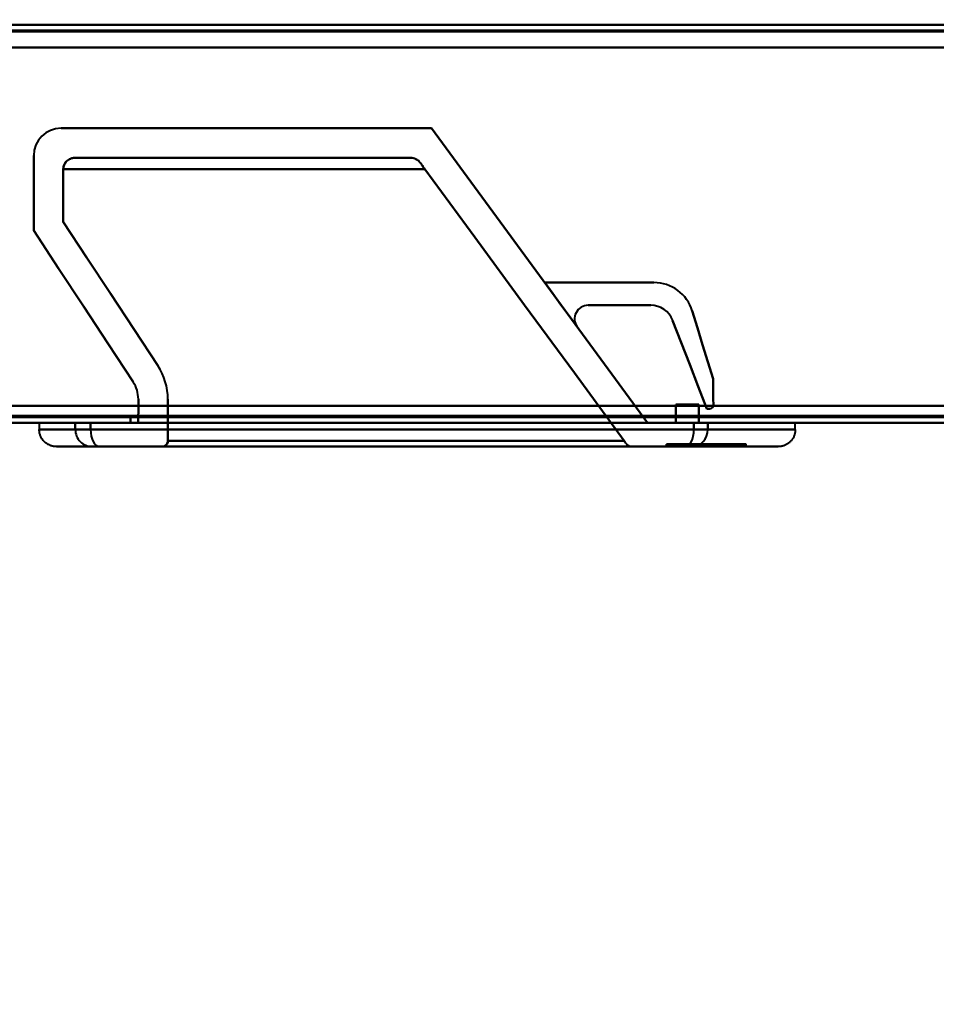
# Model space of a CAD drawing. Header units: millimetres. Extents: x -695 to 695, y -1115 to 611.
# Tile 42 of 87: x -181 to -100, y -413 to -327. Entities that reach past the tile are written whole.
import ezdxf

# ---------------------------------------------------------------- set-up
doc = ezdxf.new("R2010")
doc.units = ezdxf.units.MM
doc.layers.add('A-GENM', color=13, linetype='Continuous', lineweight=40)
doc.layers.add('G-IMPT', color=8, linetype='Continuous', lineweight=40)

# ---------------------------------------------------------------- blocks, each defined once
blk = doc.blocks.new('Maintenance r21 - Maintenance r21-751643-Niveau de réf_')
at = {"layer": 'A-GENM'}
for p, q in [((-535, -361.5), (535, -361.5)), ((535, -361.5), (-535, -361.5))]:
    blk.add_line(p, q, dxfattribs=at)
blk = doc.blocks.new('NEXA 700 CALQUES_dwg-751640-Niveau de réf_')
at = {"layer": 'G-IMPT'}
for p, q in [((531.93, -337), (-219.87, -337)), ((-146.294, -348.7), (-175.87, -348.7)), ((-220.37, -372), (532.43, -372)), ((-178.984, -372), (-178.984, -372.6)), ((-178.984, -372), (-175.814, -372)), ((-175.814, -372), (-178.984, -372)), ((-175.814, -372), (-174.47, -372)), ((-175.814, -372), (-174.47, -372)), ((-174.47, -372), (-175.814, -372)), ((-174.47, -372), (-175.814, -372)), ((-174.47, -372), (-122.768, -372)), ((-174.47, -372), (-122.768, -372)), ((-122.768, -372), (-174.47, -372)), ((-122.768, -372), (-174.47, -372)), ((-121.386, -372), (-122.768, -372)), ((-121.386, -372), (-122.768, -372)), ((-122.768, -372), (-121.386, -372)), ((-122.768, -372), (-121.386, -372)), ((-120.97, -372), (-121.386, -372)), ((-120.97, -372), (-121.386, -372)), ((-121.386, -372), (-120.97, -372)), ((-121.386, -372), (-120.97, -372)), ((-120.97, -372), (-120.158, -372)), ((-120.97, -372), (-120.158, -372)), ((-120.158, -372), (-120.97, -372)), ((-120.158, -372), (-120.97, -372)), ((-120.158, -372), (-112.47, -372)), ((-112.47, -372), (-120.158, -372)), ((-112.47, -372.6), (-112.47, -372)), ((-178.984, -372.6), (-175.814, -372.6)), ((-175.814, -372.6), (-178.984, -372.6)), ((-175.814, -372.6), (-174.47, -372.6)), ((-175.814, -372.6), (-174.47, -372.6)), ((-174.47, -372.6), (-175.814, -372.6)), ((-174.47, -372.6), (-175.814, -372.6)), ((-174.47, -372.6), (-121.386, -372.6)), ((-174.47, -372.6), (-121.386, -372.6)), ((-121.386, -372.6), (-174.47, -372.6)), ((-121.386, -372.6), (-174.47, -372.6)), ((-121.386, -372.6), (-120.158, -372.6)), ((-121.386, -372.6), (-120.158, -372.6)), ((-120.158, -372.6), (-121.386, -372.6)), ((-120.158, -372.6), (-121.386, -372.6)), ((-120.158, -372.6), (-112.47, -372.6)), ((-112.47, -372.6), (-120.158, -372.6)), ((-177.484, -374.1), (-174.327, -374.1)), ((-174.327, -374.1), (-177.484, -374.1)), ((-174.327, -374.1), (-173.703, -374.1)), ((-174.327, -374.1), (-173.703, -374.1)), ((-173.703, -374.1), (-174.327, -374.1)), ((-173.703, -374.1), (-174.327, -374.1)), ((-173.703, -374.1), (-122.152, -374.1)), ((-173.703, -374.1), (-122.152, -374.1)), ((-122.152, -374.1), (-173.703, -374.1)), ((-122.152, -374.1), (-173.703, -374.1)), ((-168.172, -374.1), (-126.9, -374.1)), ((-122.152, -374.1), (-121.582, -374.1)), ((-122.152, -374.1), (-121.582, -374.1)), ((-121.582, -374.1), (-122.152, -374.1)), ((-121.582, -374.1), (-122.152, -374.1)), ((-121.582, -374.1), (-113.97, -374.1)), ((-113.97, -374.1), (-121.582, -374.1)), ((-118.796, -373.9), (-116.787, -373.9)), ((-116.787, -373.9), (-118.796, -373.9)), ((-118.796, -374.1), (-116.787, -374.1)), ((-116.787, -374.1), (-118.796, -374.1)), ((-116.787, -374.1), (-116.787, -373.9))]:
    blk.add_line(p, q, dxfattribs=at)
at = {"layer": 'G-IMPT', "flags": 128}
for points in [[(531.93, -337), (343.98, -337), (156.03, -337), (-31.92, -337), (-219.87, -337)], [(-219.87, -337), (-31.92, -337), (156.03, -337), (343.98, -337), (531.93, -337)], [(531.93, -337), (343.98, -337), (156.03, -337), (-31.92, -337), (-219.87, -337)], [(-219.87, -337), (-31.92, -337), (156.03, -337), (343.98, -337), (531.93, -337)], [(-219.87, -337.5), (-31.92, -337.5), (156.03, -337.5), (343.98, -337.5), (531.93, -337.5)], [(531.93, -337.5), (343.98, -337.5), (156.03, -337.5), (-31.92, -337.5), (-219.87, -337.5)], [(-219.87, -337.6), (-31.92, -337.6), (156.03, -337.6), (343.98, -337.6), (531.93, -337.6)], [(-219.87, -337.6), (-31.92, -337.6), (156.03, -337.6), (343.98, -337.6), (531.93, -337.6)], [(531.93, -337.6), (343.98, -337.6), (156.03, -337.6), (-31.92, -337.6), (-219.87, -337.6)], [(531.93, -337.6), (343.98, -337.6), (156.03, -337.6), (-31.92, -337.6), (-219.87, -337.6)], [(-219.87, -337.6), (-31.92, -337.6), (156.03, -337.6), (343.98, -337.6), (531.93, -337.6)], [(531.93, -337.6), (343.98, -337.6), (156.03, -337.6), (-31.92, -337.6), (-219.87, -337.6)], [(532.43, -339), (344.23, -339), (156.03, -339), (-32.17, -339), (-220.37, -339)], [(-220.37, -339), (-32.17, -339), (156.03, -339), (344.23, -339), (532.43, -339)], [(532.43, -339), (344.23, -339), (156.03, -339), (-32.17, -339), (-220.37, -339)], [(-220.37, -339), (-32.17, -339), (156.03, -339), (344.23, -339), (532.43, -339)], [(531.93, -339), (343.98, -339), (156.03, -339), (-31.92, -339), (-219.87, -339)], [(-219.87, -339), (-31.92, -339), (156.03, -339), (343.98, -339), (531.93, -339)], [(-219.87, -339), (-31.92, -339), (156.03, -339), (343.98, -339), (531.93, -339)], [(531.93, -339), (343.98, -339), (156.03, -339), (-31.92, -339), (-219.87, -339)], [(-177.07, -346.1), (-168.92, -346.1), (-160.77, -346.1), (-152.62, -346.1), (-144.47, -346.1)], [(-144.47, -346.1), (-152.62, -346.1), (-160.77, -346.1), (-168.92, -346.1), (-177.07, -346.1)], [(-177.07, -346.1), (-168.92, -346.1), (-160.77, -346.1), (-152.62, -346.1), (-144.47, -346.1)], [(-144.47, -346.1), (-152.62, -346.1), (-160.77, -346.1), (-168.92, -346.1), (-177.07, -346.1)], [(-144.47, -346.1), (-139.72, -352.575), (-134.97, -359.05), (-130.22, -365.525), (-125.47, -372)], [(-125.47, -372), (-130.22, -365.525), (-134.97, -359.05), (-139.72, -352.575), (-144.47, -346.1)], [(-125.47, -372), (-130.22, -365.525), (-134.97, -359.05), (-139.72, -352.575), (-144.47, -346.1)], [(-144.47, -346.1), (-139.72, -352.575), (-134.97, -359.05), (-130.22, -365.525), (-125.47, -372)], [(-179.47, -355.1), (-179.47, -353.45), (-179.47, -351.8), (-179.47, -350.15), (-179.47, -348.5)], [(-179.47, -348.5), (-179.47, -350.15), (-179.47, -351.8), (-179.47, -353.45), (-179.47, -355.1)], [(-179.47, -355.1), (-179.47, -353.45), (-179.47, -351.8), (-179.47, -350.15), (-179.47, -348.5)], [(-179.47, -348.5), (-179.47, -350.15), (-179.47, -351.8), (-179.47, -353.45), (-179.47, -355.1)], [(-175.87, -348.7), (-168.476, -348.7), (-161.082, -348.7), (-153.688, -348.7), (-146.294, -348.7)], [(-146.294, -348.7), (-153.688, -348.7), (-161.082, -348.7), (-168.476, -348.7), (-175.87, -348.7)], [(-146.294, -348.7), (-153.688, -348.7), (-161.082, -348.7), (-168.476, -348.7), (-175.87, -348.7)], [(-175.87, -348.7), (-168.476, -348.7), (-161.082, -348.7), (-153.688, -348.7), (-146.294, -348.7)], [(-176.87, -349.7), (-168.916, -349.7), (-160.961, -349.7), (-153.007, -349.7), (-145.053, -349.7)], [(-176.87, -349.7), (-176.87, -350.856), (-176.87, -352.011), (-176.87, -353.167), (-176.87, -354.322)], [(-176.87, -354.322), (-176.87, -353.167), (-176.87, -352.011), (-176.87, -350.856), (-176.87, -349.7)], [(-145.053, -349.7), (-153.007, -349.7), (-160.961, -349.7), (-168.916, -349.7), (-176.87, -349.7)], [(-145.053, -349.7), (-153.007, -349.7), (-160.961, -349.7), (-168.916, -349.7), (-176.87, -349.7)], [(-176.87, -349.7), (-176.87, -350.856), (-176.87, -352.011), (-176.87, -353.167), (-176.87, -354.322)], [(-176.87, -349.7), (-168.916, -349.7), (-160.961, -349.7), (-153.007, -349.7), (-145.053, -349.7)], [(-176.87, -354.322), (-176.87, -353.167), (-176.87, -352.011), (-176.87, -350.856), (-176.87, -349.7)], [(-127.52, -373.6), (-131.904, -367.625), (-136.287, -361.65), (-140.67, -355.675), (-145.053, -349.7)], [(-145.053, -349.7), (-140.67, -355.675), (-136.287, -361.65), (-131.904, -367.625), (-127.52, -373.6)], [(-127.52, -373.6), (-131.904, -367.625), (-136.287, -361.65), (-140.67, -355.675), (-145.053, -349.7)], [(-145.053, -349.7), (-140.67, -355.675), (-136.287, -361.65), (-131.904, -367.625), (-127.52, -373.6)], [(-176.87, -354.322), (-174.792, -357.485), (-172.713, -360.647), (-170.635, -363.809), (-168.557, -366.972)], [(-168.557, -366.972), (-170.635, -363.809), (-172.713, -360.647), (-174.792, -357.485), (-176.87, -354.322)], [(-176.87, -354.322), (-174.792, -357.485), (-172.713, -360.647), (-170.635, -363.809), (-168.557, -366.972)], [(-168.557, -366.972), (-170.635, -363.809), (-172.713, -360.647), (-174.792, -357.485), (-176.87, -354.322)], [(-170.73, -368.399), (-172.915, -365.075), (-175.1, -361.75), (-177.285, -358.425), (-179.47, -355.1)], [(-179.47, -355.1), (-177.285, -358.425), (-175.1, -361.75), (-172.915, -365.075), (-170.73, -368.399)], [(-170.73, -368.399), (-172.915, -365.075), (-175.1, -361.75), (-177.285, -358.425), (-179.47, -355.1)], [(-179.47, -355.1), (-177.285, -358.425), (-175.1, -361.75), (-172.915, -365.075), (-170.73, -368.399)], [(-134.515, -359.67), (-132.114, -359.67), (-129.713, -359.67), (-127.312, -359.67), (-124.911, -359.67)], [(-131.655, -363.568), (-132.37, -362.594), (-133.085, -361.619), (-133.8, -360.645), (-134.515, -359.67)], [(-134.515, -359.67), (-132.114, -359.67), (-129.713, -359.67), (-127.312, -359.67), (-124.911, -359.67)], [(-124.911, -359.67), (-127.312, -359.67), (-129.713, -359.67), (-132.114, -359.67), (-134.515, -359.67)], [(-124.911, -359.67), (-127.312, -359.67), (-129.713, -359.67), (-132.114, -359.67), (-134.515, -359.67)], [(-134.515, -359.67), (-133.8, -360.645), (-133.085, -361.619), (-132.37, -362.594), (-131.655, -363.568)], [(-131.655, -363.568), (-132.37, -362.594), (-133.085, -361.619), (-133.8, -360.645), (-134.515, -359.67)], [(-134.515, -359.67), (-132.114, -359.67), (-129.713, -359.67), (-127.312, -359.67), (-124.911, -359.67)], [(-124.911, -359.67), (-127.312, -359.67), (-129.713, -359.67), (-132.114, -359.67), (-134.515, -359.67)], [(-134.515, -359.67), (-132.114, -359.67), (-129.713, -359.67), (-127.312, -359.67), (-124.911, -359.67)], [(-124.911, -359.67), (-127.312, -359.67), (-129.713, -359.67), (-132.114, -359.67), (-134.515, -359.67)], [(-134.515, -359.67), (-133.8, -360.645), (-133.085, -361.619), (-132.37, -362.594), (-131.655, -363.568)], [(-131.655, -363.568), (-132.37, -362.594), (-133.085, -361.619), (-133.8, -360.645), (-134.515, -359.67)], [(-134.515, -359.67), (-133.8, -360.645), (-133.085, -361.619), (-132.37, -362.594), (-131.655, -363.568)], [(-131.655, -363.568), (-132.37, -362.594), (-133.085, -361.619), (-133.8, -360.645), (-134.515, -359.67)], [(-134.515, -359.67), (-133.8, -360.645), (-133.085, -361.619), (-132.37, -362.594), (-131.655, -363.568)], [(-125.193, -361.67), (-126.568, -361.67), (-127.943, -361.67), (-129.318, -361.67), (-130.693, -361.67)], [(-130.693, -361.67), (-129.318, -361.67), (-127.943, -361.67), (-126.568, -361.67), (-125.193, -361.67)], [(-130.693, -361.67), (-129.318, -361.67), (-127.943, -361.67), (-126.568, -361.67), (-125.193, -361.67)], [(-125.193, -361.67), (-126.568, -361.67), (-127.943, -361.67), (-129.318, -361.67), (-130.693, -361.67)], [(-125.193, -361.67), (-126.568, -361.67), (-127.943, -361.67), (-129.318, -361.67), (-130.693, -361.67)], [(-130.693, -361.67), (-129.318, -361.67), (-127.943, -361.67), (-126.568, -361.67), (-125.193, -361.67)], [(-125.193, -361.67), (-126.568, -361.67), (-127.943, -361.67), (-129.318, -361.67), (-130.693, -361.67)], [(-130.693, -361.67), (-129.318, -361.67), (-127.943, -361.67), (-126.568, -361.67), (-125.193, -361.67)], [(-121.531, -362.172), (-121.075, -363.666), (-120.62, -365.159), (-120.164, -366.653), (-119.708, -368.146)], [(-119.708, -368.146), (-120.164, -366.653), (-120.62, -365.159), (-121.075, -363.666), (-121.531, -362.172)], [(-119.708, -368.146), (-120.164, -366.653), (-120.62, -365.159), (-121.075, -363.666), (-121.531, -362.172)], [(-121.531, -362.172), (-121.075, -363.666), (-120.62, -365.159), (-120.164, -366.653), (-119.708, -368.146)], [(-121.531, -362.172), (-121.075, -363.666), (-120.62, -365.159), (-120.164, -366.653), (-119.708, -368.146)], [(-119.708, -368.146), (-120.164, -366.653), (-120.62, -365.159), (-121.075, -363.666), (-121.531, -362.172)], [(-121.531, -362.172), (-121.075, -363.666), (-120.62, -365.159), (-120.164, -366.653), (-119.708, -368.146)], [(-119.708, -368.146), (-120.164, -366.653), (-120.62, -365.159), (-121.075, -363.666), (-121.531, -362.172)], [(-120.248, -370.765), (-121.001, -368.823), (-121.754, -366.88), (-122.506, -364.938), (-123.259, -362.995)], [(-123.259, -362.995), (-122.506, -364.938), (-121.754, -366.88), (-121.001, -368.823), (-120.248, -370.765)], [(-123.259, -362.995), (-122.506, -364.938), (-121.754, -366.88), (-121.001, -368.823), (-120.248, -370.765)], [(-120.248, -370.765), (-121.001, -368.823), (-121.754, -366.88), (-122.506, -364.938), (-123.259, -362.995)], [(-120.248, -370.765), (-121.001, -368.823), (-121.754, -366.88), (-122.506, -364.938), (-123.259, -362.995)], [(-123.259, -362.995), (-122.506, -364.938), (-121.754, -366.88), (-121.001, -368.823), (-120.248, -370.765)], [(-120.248, -370.765), (-121.001, -368.823), (-121.754, -366.88), (-122.506, -364.938), (-123.259, -362.995)], [(-123.259, -362.995), (-122.506, -364.938), (-121.754, -366.88), (-121.001, -368.823), (-120.248, -370.765)], [(-119.708, -368.146), (-119.7, -368.722), (-119.691, -369.298), (-119.683, -369.874), (-119.674, -370.45)], [(-119.674, -370.45), (-119.683, -369.874), (-119.691, -369.298), (-119.7, -368.722), (-119.708, -368.146)], [(-119.674, -370.45), (-119.683, -369.874), (-119.691, -369.298), (-119.7, -368.722), (-119.708, -368.146)], [(-119.708, -368.146), (-119.7, -368.722), (-119.691, -369.298), (-119.683, -369.874), (-119.674, -370.45)], [(-119.708, -368.146), (-119.7, -368.722), (-119.691, -369.298), (-119.683, -369.874), (-119.674, -370.45)], [(-119.674, -370.45), (-119.683, -369.874), (-119.691, -369.298), (-119.7, -368.722), (-119.708, -368.146)], [(-119.708, -368.146), (-119.7, -368.722), (-119.691, -369.298), (-119.683, -369.874), (-119.674, -370.45)], [(-119.674, -370.45), (-119.683, -369.874), (-119.691, -369.298), (-119.7, -368.722), (-119.708, -368.146)], [(531.93, -370.5), (343.98, -370.5), (156.03, -370.5), (-31.92, -370.5), (-219.87, -370.5)], [(-219.87, -370.5), (-31.92, -370.5), (156.03, -370.5), (343.98, -370.5), (531.93, -370.5)], [(531.93, -370.5), (343.98, -370.5), (156.03, -370.5), (-31.92, -370.5), (-219.87, -370.5)], [(-219.87, -370.5), (-31.92, -370.5), (156.03, -370.5), (343.98, -370.5), (531.93, -370.5)], [(-219.87, -370.5), (-31.92, -370.5), (156.03, -370.5), (343.98, -370.5), (531.93, -370.5)], [(531.93, -370.5), (343.98, -370.5), (156.03, -370.5), (-31.92, -370.5), (-219.87, -370.5)], [(531.93, -370.5), (343.98, -370.5), (156.03, -370.5), (-31.92, -370.5), (-219.87, -370.5)], [(-219.87, -370.5), (-31.92, -370.5), (156.03, -370.5), (343.98, -370.5), (531.93, -370.5)], [(-170.271, -372), (-170.271, -371.485), (-170.27, -370.969), (-170.27, -370.454), (-170.27, -369.938)], [(-170.271, -372), (-170.271, -371.485), (-170.27, -370.969), (-170.27, -370.454), (-170.27, -369.938)], [(-170.27, -369.938), (-170.27, -370.454), (-170.27, -370.969), (-170.271, -371.485), (-170.271, -372)], [(-170.27, -369.938), (-170.27, -370.454), (-170.27, -370.969), (-170.271, -371.485), (-170.271, -372)], [(-167.67, -369.939), (-167.67, -370.855), (-167.671, -371.77), (-167.671, -372.685), (-167.672, -373.6)], [(-167.672, -373.6), (-167.671, -372.685), (-167.671, -371.77), (-167.67, -370.855), (-167.67, -369.939)], [(-167.672, -373.6), (-167.671, -372.685), (-167.671, -371.77), (-167.67, -370.855), (-167.67, -369.939)], [(-167.67, -369.939), (-167.67, -370.855), (-167.671, -371.77), (-167.671, -372.685), (-167.672, -373.6)], [(-122.97, -370.4), (-122.97, -370.8), (-122.97, -371.2), (-122.97, -371.6), (-122.97, -372)], [(-122.97, -372), (-122.97, -371.6), (-122.97, -371.2), (-122.97, -370.8), (-122.97, -370.4)], [(-120.97, -370.4), (-121.47, -370.4), (-121.97, -370.4), (-122.47, -370.4), (-122.97, -370.4)], [(-122.97, -370.4), (-122.47, -370.4), (-121.97, -370.4), (-121.47, -370.4), (-120.97, -370.4)], [(-122.97, -370.4), (-122.47, -370.4), (-121.97, -370.4), (-121.47, -370.4), (-120.97, -370.4)], [(-122.97, -372), (-122.97, -371.6), (-122.97, -371.2), (-122.97, -370.8), (-122.97, -370.4)], [(-120.97, -370.4), (-121.47, -370.4), (-121.97, -370.4), (-122.47, -370.4), (-122.97, -370.4)], [(-122.97, -370.4), (-122.97, -370.8), (-122.97, -371.2), (-122.97, -371.6), (-122.97, -372)], [(-120.97, -370.4), (-120.97, -370.675), (-120.97, -370.95), (-120.97, -371.225), (-120.97, -371.5)], [(-120.97, -371.5), (-120.97, -371.225), (-120.97, -370.95), (-120.97, -370.675), (-120.97, -370.4)], [(-120.97, -371.5), (-120.97, -371.225), (-120.97, -370.95), (-120.97, -370.675), (-120.97, -370.4)], [(-120.97, -370.4), (-120.97, -370.675), (-120.97, -370.95), (-120.97, -371.225), (-120.97, -371.5)], [(-220.37, -371.4), (-32.17, -371.4), (156.03, -371.4), (344.23, -371.4), (532.43, -371.4)], [(532.43, -371.4), (344.23, -371.4), (156.03, -371.4), (-32.17, -371.4), (-220.37, -371.4)], [(-220.37, -371.4), (-32.17, -371.4), (156.03, -371.4), (344.23, -371.4), (532.43, -371.4)], [(532.43, -371.4), (344.23, -371.4), (156.03, -371.4), (-32.17, -371.4), (-220.37, -371.4)], [(-220.37, -371.4), (-32.17, -371.4), (156.03, -371.4), (344.23, -371.4), (532.43, -371.4)], [(532.43, -371.4), (344.23, -371.4), (156.03, -371.4), (-32.17, -371.4), (-220.37, -371.4)], [(-220.37, -371.5), (-32.17, -371.5), (156.03, -371.5), (344.23, -371.5), (532.43, -371.5)], [(532.43, -371.5), (344.23, -371.5), (156.03, -371.5), (-32.17, -371.5), (-220.37, -371.5)], [(-170.97, -371.5), (-170.97, -371.625), (-170.97, -371.75), (-170.97, -371.875), (-170.97, -372)], [(-170.97, -372), (-170.97, -371.875), (-170.97, -371.75), (-170.97, -371.625), (-170.97, -371.5)], [(-170.97, -372), (-170.97, -371.875), (-170.97, -371.75), (-170.97, -371.625), (-170.97, -371.5)], [(-170.97, -371.5), (-158.47, -371.5), (-145.97, -371.5), (-133.47, -371.5), (-120.97, -371.5)], [(-170.97, -371.5), (-170.97, -371.625), (-170.97, -371.75), (-170.97, -371.875), (-170.97, -372)], [(-120.97, -371.5), (-133.47, -371.5), (-145.97, -371.5), (-158.47, -371.5), (-170.97, -371.5)], [(-120.97, -371.5), (-133.47, -371.5), (-145.97, -371.5), (-158.47, -371.5), (-170.97, -371.5)], [(-170.97, -371.5), (-158.47, -371.5), (-145.97, -371.5), (-133.47, -371.5), (-120.97, -371.5)], [(-120.97, -371.5), (-120.97, -371.625), (-120.97, -371.75), (-120.97, -371.875), (-120.97, -372)], [(-120.97, -372), (-120.97, -371.875), (-120.97, -371.75), (-120.97, -371.625), (-120.97, -371.5)], [(-120.97, -372), (-120.97, -371.875), (-120.97, -371.75), (-120.97, -371.625), (-120.97, -371.5)], [(-120.97, -371.5), (-120.97, -371.625), (-120.97, -371.75), (-120.97, -371.875), (-120.97, -372)], [(-120.97, -371.5), (-120.97, -371.625), (-120.97, -371.75), (-120.97, -371.875), (-120.97, -372)], [(-120.97, -372), (-120.97, -371.875), (-120.97, -371.75), (-120.97, -371.625), (-120.97, -371.5)], [(-120.97, -371.5), (-120.97, -371.625), (-120.97, -371.75), (-120.97, -371.875), (-120.97, -372)], [(-120.97, -372), (-120.97, -371.875), (-120.97, -371.75), (-120.97, -371.625), (-120.97, -371.5)], [(-119.985, -370.765), (-120.051, -370.765), (-120.117, -370.765), (-120.182, -370.765), (-120.248, -370.765)], [(-120.248, -370.765), (-120.182, -370.765), (-120.117, -370.765), (-120.051, -370.765), (-119.985, -370.765)], [(-120.248, -370.765), (-120.182, -370.765), (-120.117, -370.765), (-120.051, -370.765), (-119.985, -370.765)], [(-119.985, -370.765), (-120.051, -370.765), (-120.117, -370.765), (-120.182, -370.765), (-120.248, -370.765)], [(-119.985, -370.765), (-120.051, -370.765), (-120.117, -370.765), (-120.182, -370.765), (-120.248, -370.765)], [(-120.248, -370.765), (-120.182, -370.765), (-120.117, -370.765), (-120.051, -370.765), (-119.985, -370.765)], [(-119.985, -370.765), (-120.051, -370.765), (-120.117, -370.765), (-120.182, -370.765), (-120.248, -370.765)], [(-120.248, -370.765), (-120.182, -370.765), (-120.117, -370.765), (-120.051, -370.765), (-119.985, -370.765)], [(532.43, -372), (344.23, -372), (156.03, -372), (-32.17, -372), (-220.37, -372)], [(-220.37, -372), (-32.17, -372), (156.03, -372), (344.23, -372), (532.43, -372)], [(532.43, -372), (344.23, -372), (156.03, -372), (-32.17, -372), (-220.37, -372)], [(-220.37, -372), (-32.17, -372), (156.03, -372), (344.23, -372), (532.43, -372)], [(-175.814, -372), (-175.814, -372.15), (-175.814, -372.3), (-175.814, -372.45), (-175.814, -372.6)], [(-175.814, -372.6), (-175.814, -372.45), (-175.814, -372.3), (-175.814, -372.15), (-175.814, -372)], [(-175.814, -372), (-175.814, -372.15), (-175.814, -372.3), (-175.814, -372.45), (-175.814, -372.6)], [(-175.814, -372.6), (-175.814, -372.45), (-175.814, -372.3), (-175.814, -372.15), (-175.814, -372)], [(-174.47, -372), (-174.47, -372.15), (-174.47, -372.3), (-174.47, -372.45), (-174.47, -372.6)], [(-174.47, -372.6), (-174.47, -372.45), (-174.47, -372.3), (-174.47, -372.15), (-174.47, -372)], [(-174.47, -372), (-174.47, -372.15), (-174.47, -372.3), (-174.47, -372.45), (-174.47, -372.6)], [(-174.47, -372.6), (-174.47, -372.45), (-174.47, -372.3), (-174.47, -372.15), (-174.47, -372)], [(-170.97, -372), (-158.919, -372), (-146.869, -372), (-134.818, -372), (-122.768, -372)], [(-122.768, -372), (-134.818, -372), (-146.869, -372), (-158.919, -372), (-170.97, -372)], [(-122.768, -372), (-134.818, -372), (-146.869, -372), (-158.919, -372), (-170.97, -372)], [(-170.97, -372), (-158.919, -372), (-146.869, -372), (-134.818, -372), (-122.768, -372)], [(-125.47, -372), (-136.67, -372), (-147.87, -372), (-159.071, -372), (-170.271, -372)], [(-170.271, -372), (-159.071, -372), (-147.87, -372), (-136.67, -372), (-125.47, -372)], [(-125.47, -372), (-136.67, -372), (-147.87, -372), (-159.071, -372), (-170.271, -372)], [(-170.271, -372), (-159.071, -372), (-147.87, -372), (-136.67, -372), (-125.47, -372)], [(-120.97, -372), (-121.47, -372), (-121.97, -372), (-122.47, -372), (-122.97, -372)], [(-122.97, -372), (-122.47, -372), (-121.97, -372), (-121.47, -372), (-120.97, -372)], [(-120.97, -372), (-121.47, -372), (-121.97, -372), (-122.47, -372), (-122.97, -372)], [(-122.97, -372), (-122.47, -372), (-121.97, -372), (-121.47, -372), (-120.97, -372)], [(-120.97, -372), (-121.419, -372), (-121.869, -372), (-122.318, -372), (-122.768, -372)], [(-122.768, -372), (-122.318, -372), (-121.869, -372), (-121.419, -372), (-120.97, -372)], [(-120.97, -372), (-121.419, -372), (-121.869, -372), (-122.318, -372), (-122.768, -372)], [(-122.768, -372), (-122.318, -372), (-121.869, -372), (-121.419, -372), (-120.97, -372)], [(-121.386, -372.6), (-121.386, -372.45), (-121.386, -372.3), (-121.386, -372.15), (-121.386, -372)], [(-121.386, -372), (-121.386, -372.15), (-121.386, -372.3), (-121.386, -372.45), (-121.386, -372.6)], [(-121.386, -372.6), (-121.386, -372.45), (-121.386, -372.3), (-121.386, -372.15), (-121.386, -372)], [(-121.386, -372), (-121.386, -372.15), (-121.386, -372.3), (-121.386, -372.45), (-121.386, -372.6)], [(-120.158, -372), (-120.158, -372.15), (-120.158, -372.3), (-120.158, -372.45), (-120.158, -372.6)], [(-120.158, -372.6), (-120.158, -372.45), (-120.158, -372.3), (-120.158, -372.15), (-120.158, -372)], [(-120.158, -372), (-120.158, -372.15), (-120.158, -372.3), (-120.158, -372.45), (-120.158, -372.6)], [(-120.158, -372.6), (-120.158, -372.45), (-120.158, -372.3), (-120.158, -372.15), (-120.158, -372)], [(-177.484, -374.1), (-177.544, -374.099), (-177.604, -374.095), (-177.664, -374.089), (-177.723, -374.081), (-177.782, -374.07), (-177.841, -374.057), (-177.899, -374.042), (-177.956, -374.024), (-178.013, -374.004), (-178.068, -373.982), (-178.123, -373.957), (-178.177, -373.93), (-178.229, -373.902), (-178.281, -373.871), (-178.331, -373.838), (-178.38, -373.803), (-178.427, -373.766), (-178.473, -373.728), (-178.518, -373.687), (-178.56, -373.645), (-178.601, -373.601), (-178.64, -373.556), (-178.678, -373.509), (-178.713, -373.46), (-178.746, -373.41), (-178.778, -373.359), (-178.807, -373.307), (-178.834, -373.254), (-178.859, -373.199), (-178.882, -373.144), (-178.903, -373.087), (-178.921, -373.03), (-178.937, -372.972), (-178.951, -372.914), (-178.962, -372.855), (-178.971, -372.796), (-178.978, -372.736), (-178.982, -372.676), (-178.984, -372.616), (-178.984, -372.6)], [(-112.47, -372.6), (-112.471, -372.66), (-112.474, -372.72), (-112.48, -372.78), (-112.489, -372.839), (-112.5, -372.898), (-112.513, -372.957), (-112.528, -373.015), (-112.546, -373.072), (-112.566, -373.128), (-112.588, -373.184), (-112.612, -373.239), (-112.639, -373.293), (-112.668, -373.345), (-112.699, -373.397), (-112.732, -373.447), (-112.766, -373.496), (-112.803, -373.543), (-112.842, -373.589), (-112.882, -373.633), (-112.925, -373.676), (-112.968, -373.717), (-113.014, -373.756), (-113.061, -373.793), (-113.109, -373.829), (-113.159, -373.862), (-113.21, -373.894), (-113.263, -373.923), (-113.316, -373.95), (-113.371, -373.975), (-113.426, -373.998), (-113.482, -374.019), (-113.54, -374.037), (-113.597, -374.053), (-113.656, -374.067), (-113.715, -374.078), (-113.774, -374.087), (-113.834, -374.094), (-113.893, -374.098), (-113.953, -374.1), (-113.97, -374.1)], [(-177.484, -374.1), (-177.203, -374.1), (-176.361, -374.1), (-174.96, -374.1), (-174.327, -374.1)], [(-174.327, -374.1), (-175.927, -374.1), (-176.969, -374.1), (-177.449, -374.1), (-177.484, -374.1)], [(-174.327, -374.1), (-174.319, -374.1), (-174.309, -374.1), (-174.297, -374.1), (-174.283, -374.1), (-174.267, -374.1), (-174.249, -374.1), (-174.229, -374.1), (-174.207, -374.1), (-174.183, -374.1), (-174.158, -374.1), (-174.13, -374.1), (-174.101, -374.1), (-174.071, -374.1), (-174.038, -374.1), (-174.004, -374.1), (-173.968, -374.1), (-173.931, -374.1), (-173.893, -374.1), (-173.853, -374.1), (-173.812, -374.1), (-173.769, -374.1), (-173.726, -374.1), (-173.703, -374.1)], [(-173.703, -374.1), (-173.747, -374.1), (-173.79, -374.1), (-173.832, -374.1), (-173.873, -374.1), (-173.912, -374.1), (-173.95, -374.1), (-173.986, -374.1), (-174.021, -374.1), (-174.054, -374.1), (-174.086, -374.1), (-174.116, -374.1), (-174.144, -374.1), (-174.171, -374.1), (-174.195, -374.1), (-174.218, -374.1), (-174.239, -374.1), (-174.258, -374.1), (-174.275, -374.1), (-174.29, -374.1), (-174.303, -374.1), (-174.314, -374.1), (-174.324, -374.1), (-174.327, -374.1)], [(-173.703, -374.1), (-171.949, -374.1), (-170.156, -374.1), (-168.327, -374.1), (-166.466, -374.1), (-164.575, -374.1), (-162.657, -374.1), (-160.716, -374.1), (-158.755, -374.1), (-156.776, -374.1), (-154.783, -374.1), (-152.779, -374.1), (-150.767, -374.1), (-148.751, -374.1), (-146.733, -374.1), (-144.717, -374.1), (-142.707, -374.1), (-140.705, -374.1), (-138.714, -374.1), (-136.738, -374.1), (-134.78, -374.1), (-132.843, -374.1), (-130.93, -374.1), (-129.044, -374.1), (-127.189, -374.1), (-125.367, -374.1), (-123.581, -374.1), (-122.152, -374.1)], [(-122.152, -374.1), (-123.907, -374.1), (-125.7, -374.1), (-127.528, -374.1), (-129.39, -374.1), (-131.28, -374.1), (-133.198, -374.1), (-135.139, -374.1), (-137.101, -374.1), (-139.08, -374.1), (-141.073, -374.1), (-143.077, -374.1), (-145.088, -374.1), (-147.105, -374.1), (-149.122, -374.1), (-151.138, -374.1), (-153.149, -374.1), (-155.151, -374.1), (-157.141, -374.1), (-159.117, -374.1), (-161.075, -374.1), (-163.012, -374.1), (-164.925, -374.1), (-166.811, -374.1), (-168.666, -374.1), (-170.489, -374.1), (-172.275, -374.1), (-173.703, -374.1)], [(-168.172, -374.1), (-157.854, -374.1), (-147.536, -374.1), (-137.218, -374.1), (-126.9, -374.1)], [(-126.9, -374.1), (-137.218, -374.1), (-147.536, -374.1), (-157.854, -374.1), (-168.172, -374.1)], [(-168.172, -374.1), (-157.854, -374.1), (-147.536, -374.1), (-137.218, -374.1), (-126.9, -374.1)], [(-126.9, -374.1), (-137.218, -374.1), (-147.536, -374.1), (-157.854, -374.1), (-168.172, -374.1)], [(-167.672, -373.6), (-157.634, -373.6), (-147.596, -373.6), (-137.558, -373.6), (-127.52, -373.6)], [(-127.52, -373.6), (-137.558, -373.6), (-147.596, -373.6), (-157.634, -373.6), (-167.672, -373.6)], [(-127.52, -373.6), (-137.558, -373.6), (-147.596, -373.6), (-157.634, -373.6), (-167.672, -373.6)], [(-167.672, -373.6), (-157.634, -373.6), (-147.596, -373.6), (-137.558, -373.6), (-127.52, -373.6)], [(-123.796, -373.9), (-122.546, -373.9), (-121.296, -373.9), (-120.046, -373.9), (-118.796, -373.9)], [(-118.796, -373.9), (-120.046, -373.9), (-121.296, -373.9), (-122.546, -373.9), (-123.796, -373.9)], [(-118.796, -373.9), (-120.046, -373.9), (-121.296, -373.9), (-122.546, -373.9), (-123.796, -373.9)], [(-123.796, -373.9), (-123.796, -373.95), (-123.796, -374), (-123.796, -374.05), (-123.796, -374.1)], [(-123.796, -373.9), (-122.546, -373.9), (-121.296, -373.9), (-120.046, -373.9), (-118.796, -373.9)], [(-123.796, -374.1), (-123.796, -374.05), (-123.796, -374), (-123.796, -373.95), (-123.796, -373.9)], [(-123.796, -373.9), (-123.796, -373.95), (-123.796, -374), (-123.796, -374.05), (-123.796, -374.1)], [(-123.796, -374.1), (-123.796, -374.05), (-123.796, -374), (-123.796, -373.95), (-123.796, -373.9)], [(-123.796, -374.1), (-122.546, -374.1), (-121.296, -374.1), (-120.046, -374.1), (-118.796, -374.1)], [(-118.796, -374.1), (-120.046, -374.1), (-121.296, -374.1), (-122.546, -374.1), (-123.796, -374.1)], [(-123.796, -374.1), (-122.546, -374.1), (-121.296, -374.1), (-120.046, -374.1), (-118.796, -374.1)], [(-118.796, -374.1), (-120.046, -374.1), (-121.296, -374.1), (-122.546, -374.1), (-123.796, -374.1)], [(-121.582, -374.1), (-121.6, -374.1), (-121.619, -374.1), (-121.64, -374.1), (-121.663, -374.1), (-121.688, -374.1), (-121.715, -374.1), (-121.743, -374.1), (-121.773, -374.1), (-121.805, -374.1), (-121.839, -374.1), (-121.874, -374.1), (-121.91, -374.1), (-121.948, -374.1), (-121.988, -374.1), (-122.029, -374.1), (-122.07, -374.1), (-122.114, -374.1), (-122.152, -374.1)], [(-122.152, -374.1), (-122.108, -374.1), (-122.065, -374.1), (-122.023, -374.1), (-121.983, -374.1), (-121.943, -374.1), (-121.905, -374.1), (-121.869, -374.1), (-121.834, -374.1), (-121.801, -374.1), (-121.769, -374.1), (-121.739, -374.1), (-121.711, -374.1), (-121.685, -374.1), (-121.66, -374.1), (-121.637, -374.1), (-121.616, -374.1), (-121.597, -374.1), (-121.582, -374.1)], [(-113.97, -374.1), (-114.09, -374.1), (-114.45, -374.1), (-115.05, -374.1), (-115.888, -374.1), (-116.963, -374.1), (-118.274, -374.1), (-119.819, -374.1), (-121.582, -374.1)], [(-121.582, -374.1), (-119.808, -374.1), (-118.266, -374.1), (-116.956, -374.1), (-115.882, -374.1), (-115.045, -374.1), (-114.447, -374.1), (-114.088, -374.1), (-113.97, -374.1)], [(-118.796, -374.1), (-118.796, -374.05), (-118.796, -374), (-118.796, -373.95), (-118.796, -373.9)], [(-118.796, -373.9), (-118.796, -373.95), (-118.796, -374), (-118.796, -374.05), (-118.796, -374.1)], [(-118.796, -374.1), (-118.796, -374.05), (-118.796, -374), (-118.796, -373.95), (-118.796, -373.9)], [(-118.796, -373.9), (-118.796, -373.95), (-118.796, -374), (-118.796, -374.05), (-118.796, -374.1)]]:
    blk.add_lwpolyline(points, dxfattribs=at)
at = {"layer": 'G-IMPT'}
for centre, radius, start, end in [((-177.07, -348.5), 2.4, 90, 180), ((-177.07, -348.5), 2.4, 90, 180), ((-177.07, -348.5), 2.4, 90, 180), ((-177.07, -348.5), 2.4, 90, 180), ((-124.911, -363.204), 3.534, 16.96696, 90), ((-124.911, -363.204), 3.534, 16.96696, 90), ((-124.911, -363.204), 3.534, 16.96696, 90), ((-124.911, -363.204), 3.534, 16.96696, 90), ((-124.911, -363.204), 3.534, 16.96696, 90), ((-124.911, -363.204), 3.534, 16.96696, 90), ((-124.911, -363.204), 3.534, 16.96696, 90), ((-124.911, -363.204), 3.534, 16.96696, 90), ((-130.693, -362.863), 1.193, 90, 216.26343), ((-130.693, -362.863), 1.193, 90, 216.26343), ((-130.693, -362.863), 1.193, 90, 216.26343), ((-130.693, -362.863), 1.193, 90, 216.26343), ((-130.693, -362.863), 1.193, 90, 216.26343), ((-130.693, -362.863), 1.193, 90, 216.26343), ((-130.693, -362.863), 1.193, 90, 216.26343), ((-130.693, -362.863), 1.193, 90, 216.26343), ((-125.193, -363.745), 2.075, 21.17936, 90), ((-125.193, -363.745), 2.075, 21.17936, 90), ((-125.193, -363.745), 2.075, 21.17936, 90), ((-125.193, -363.745), 2.075, 21.17936, 90), ((-125.193, -363.745), 2.075, 21.17936, 90), ((-125.193, -363.745), 2.075, 21.17936, 90), ((-125.193, -363.745), 2.075, 21.17936, 90), ((-125.193, -363.745), 2.075, 21.17936, 90), ((-173.07, -369.937), 5.4, 359.97572, 33.31063), ((-173.07, -369.937), 5.4, 359.97572, 33.31063), ((-173.07, -369.937), 5.4, 359.97572, 33.31063), ((-173.07, -369.937), 5.4, 359.97572, 33.31063), ((-173.07, -369.937), 2.8, 359.97572, 33.31063), ((-173.07, -369.937), 2.8, 359.97572, 33.31063), ((-173.07, -369.937), 2.8, 359.97572, 33.31063), ((-173.07, -369.937), 2.8, 359.97572, 33.31063), ((-119.985, -370.455), 0.311, 270, 0.84954), ((-119.985, -370.455), 0.311, 270, 0.84954), ((-119.985, -370.455), 0.311, 270, 0.84954), ((-119.985, -370.455), 0.311, 270, 0.84954), ((-119.985, -370.455), 0.311, 270, 0.84954), ((-119.985, -370.455), 0.311, 270, 0.84954), ((-119.985, -370.455), 0.311, 270, 0.84954), ((-119.985, -370.455), 0.311, 270, 0.84954)]:
    blk.add_arc(centre, radius, start, end, dxfattribs=at)
for centre, ratio, start_param, end_param in [((-174.327, -372.6), 0.991008, 1.570796, 3.141593), ((-174.327, -372.6), 0.991008, 1.570796, 3.141593), ((-174.327, -372.6), 0.991008, 1.570796, 3.141593), ((-174.327, -372.6), 0.991008, 1.570796, 3.141593), ((-173.703, -372.6), 0.510973, 1.570796, 3.141593), ((-173.703, -372.6), 0.510973, 1.570796, 3.141593), ((-173.703, -372.6), 0.510973, 1.570796, 3.141593), ((-173.703, -372.6), 0.510973, 1.570796, 3.141593), ((-122.152, -372.6), 0.510973, 3.141593, 4.712389), ((-122.152, -372.6), 0.510973, 3.141593, 4.712389), ((-122.152, -372.6), 0.510973, 3.141593, 4.712389), ((-122.152, -372.6), 0.510973, 3.141593, 4.712389), ((-121.582, -372.6), 0.949312, 3.141593, 4.712389), ((-121.582, -372.6), 0.949312, 3.141593, 4.712389), ((-121.582, -372.6), 0.949312, 3.141593, 4.712389), ((-121.582, -372.6), 0.949312, 3.141593, 4.712389)]:
    blk.add_ellipse(centre, major_axis=(0, 1.5), ratio=ratio, start_param=start_param, end_param=end_param, dxfattribs=at)
for points in [[(-176.87, -349.7), (-176.87, -349.635), (-176.857, -349.504), (-176.799, -349.315), (-176.706, -349.141), (-176.581, -348.988), (-176.429, -348.863), (-176.255, -348.77), (-176.066, -348.713), (-175.935, -348.7), (-175.87, -348.7)], [(-175.87, -348.7), (-175.935, -348.7), (-176.066, -348.713), (-176.255, -348.77), (-176.429, -348.863), (-176.581, -348.988), (-176.706, -349.141), (-176.799, -349.315), (-176.857, -349.504), (-176.87, -349.635), (-176.87, -349.7)], [(-175.87, -348.7), (-175.937, -348.7), (-176.068, -348.713), (-176.248, -348.77), (-176.42, -348.863), (-176.57, -348.988), (-176.696, -349.141), (-176.794, -349.315), (-176.851, -349.504), (-176.867, -349.635), (-176.87, -349.7)], [(-176.87, -349.7), (-176.867, -349.635), (-176.851, -349.504), (-176.794, -349.315), (-176.696, -349.141), (-176.57, -348.988), (-176.42, -348.863), (-176.248, -348.77), (-176.068, -348.713), (-175.937, -348.7), (-175.87, -348.7)], [(-145.487, -349.109), (-145.535, -349.045), (-145.641, -348.93), (-145.838, -348.8), (-146.06, -348.718), (-146.214, -348.7), (-146.294, -348.7)], [(-145.487, -349.109), (-145.533, -349.045), (-145.641, -348.93), (-145.837, -348.8), (-146.059, -348.718), (-146.215, -348.7), (-146.294, -348.7)], [(-145.053, -349.7), (-145.092, -349.647), (-145.169, -349.542), (-145.282, -349.387), (-145.39, -349.241), (-145.456, -349.151), (-145.487, -349.109)], [(-145.487, -349.109), (-145.456, -349.151), (-145.39, -349.241), (-145.282, -349.387), (-145.169, -349.542), (-145.092, -349.647), (-145.053, -349.7)], [(-145.053, -349.7), (-145.13, -349.595), (-145.285, -349.384), (-145.425, -349.193), (-145.487, -349.109)], [(-145.487, -349.109), (-145.425, -349.193), (-145.285, -349.384), (-145.13, -349.595), (-145.053, -349.7)], [(-127.52, -373.6), (-127.482, -373.653), (-127.404, -373.758), (-127.335, -373.853), (-127.303, -373.896)], [(-127.303, -373.896), (-127.335, -373.853), (-127.404, -373.758), (-127.482, -373.653), (-127.52, -373.6)], [(-127.303, -373.896), (-127.335, -373.853), (-127.404, -373.758), (-127.481, -373.653), (-127.52, -373.6)], [(-127.52, -373.6), (-127.481, -373.653), (-127.404, -373.758), (-127.335, -373.853), (-127.303, -373.896)]]:
    blk.add_open_spline(points, degree=3, dxfattribs=at)
for points, knots in [([(-146.294, -348.7), (-146.215, -348.7), (-146.098, -348.714), (-145.911, -348.77), (-145.7, -348.877), (-145.557, -349.014), (-145.487, -349.109)], [0, 0, 0, 0, 0.25, 0.375, 0.625, 1, 1, 1, 1]), ([(-146.294, -348.7), (-146.214, -348.7), (-146.099, -348.714), (-145.912, -348.77), (-145.701, -348.877), (-145.558, -349.014), (-145.487, -349.109)], [0, 0, 0, 0, 0.25, 0.375, 0.625, 1, 1, 1, 1]), ([(-167.672, -373.6), (-167.674, -373.666), (-167.697, -373.78), (-167.786, -373.922), (-167.931, -374.055), (-168.07, -374.1), (-168.172, -374.1)], [0, 0, 0, 0, 0.25, 0.4375, 0.625, 1, 1, 1, 1]), ([(-168.172, -374.1), (-168.104, -374.1), (-167.995, -374.077), (-167.855, -373.992), (-167.722, -373.845), (-167.675, -373.698), (-167.672, -373.6)], [0, 0, 0, 0, 0.25, 0.4375, 0.625, 1, 1, 1, 1]), ([(-167.672, -373.6), (-167.672, -373.666), (-167.694, -373.78), (-167.779, -373.922), (-167.926, -374.055), (-168.073, -374.1), (-168.172, -374.1)], [0, 0, 0, 0, 0.25, 0.4375, 0.625, 1, 1, 1, 1]), ([(-168.172, -374.1), (-168.106, -374.1), (-167.992, -374.077), (-167.85, -373.992), (-167.716, -373.845), (-167.672, -373.698), (-167.672, -373.6)], [0, 0, 0, 0, 0.25, 0.4375, 0.625, 1, 1, 1, 1]), ([(-126.9, -374.1), (-126.94, -374.1), (-127.017, -374.091), (-127.165, -374.037), (-127.256, -373.959), (-127.303, -373.896)], [0, 0, 0, 0, 0.25, 0.5, 1, 1, 1, 1]), ([(-127.303, -373.896), (-127.269, -373.943), (-127.183, -374.025), (-127.037, -374.089), (-126.939, -374.1), (-126.9, -374.1)], [0, 0, 0, 0, 0.375, 0.75, 1, 1, 1, 1]), ([(-126.9, -374.1), (-126.939, -374.1), (-127.018, -374.091), (-127.165, -374.037), (-127.257, -373.959), (-127.303, -373.896)], [0, 0, 0, 0, 0.25, 0.5, 1, 1, 1, 1]), ([(-127.303, -373.896), (-127.268, -373.943), (-127.183, -374.025), (-127.036, -374.089), (-126.94, -374.1), (-126.9, -374.1)], [0, 0, 0, 0, 0.375, 0.75, 1, 1, 1, 1])]:
    blk.add_open_spline(points, degree=3, knots=knots, dxfattribs=at)

msp = doc.modelspace()

# ---------------------------------------------------------------- linework, layer by layer
at = {"color": 94, "lineweight": 30}
msp.add_circle((-1.97, 1), 609.6, dxfattribs=at)

# ---------------------------------------------------------------- block references
at = {"layer": 'A-GENM'}
msp.add_blockref('Maintenance r21 - Maintenance r21-751643-Niveau de réf_', (0, 0), dxfattribs=at)
at = {"layer": 'G-IMPT'}
msp.add_blockref('NEXA 700 CALQUES_dwg-751640-Niveau de réf_', (0, 10), dxfattribs=at)

doc.saveas('drawing.dxf')
